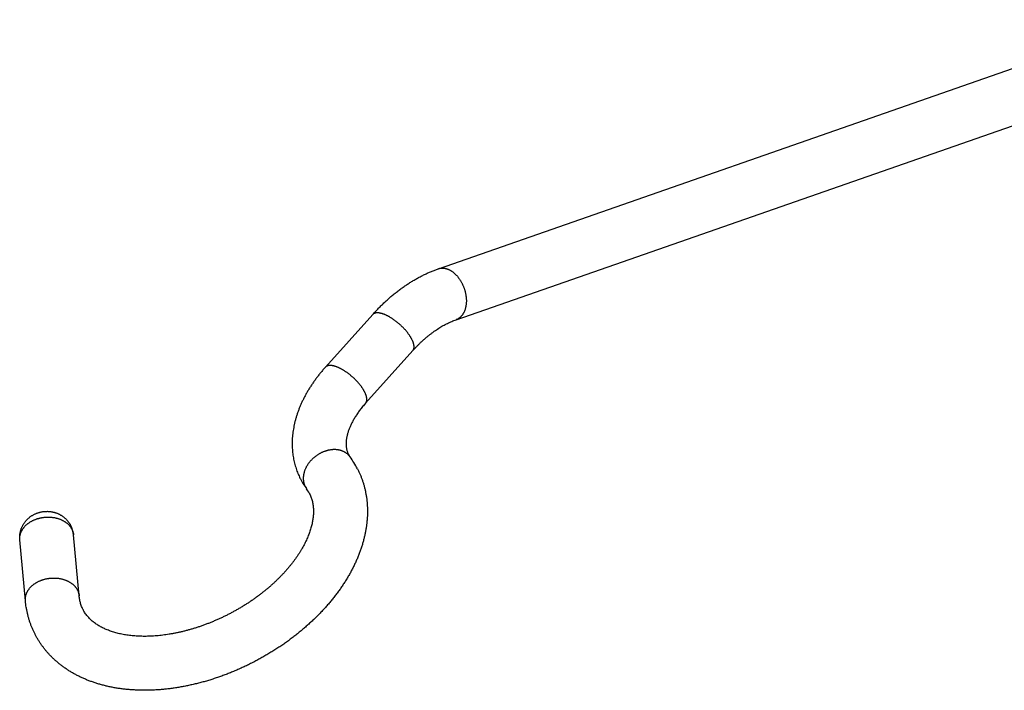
# Model space of a CAD drawing. Header units: millimetres. Extents: x 259 to 1803, y -542 to 1902.
# Tile 25 of 127: x 419 to 547, y -10 to 77. Entities that reach past the tile are written whole.
import ezdxf

# ---------------------------------------------------------------- set-up
doc = ezdxf.new("R2010")
doc.units = ezdxf.units.MM
doc.header["$LTSCALE"] = 30.734
doc.layers.get('0').update_dxf_attribs({"linetype": 'CONTINUOUS'})

msp = doc.modelspace()

# ---------------------------------------------------------------- linework, layer by layer
at = {"color": 7, "linetype": 'CONTINUOUS'}
for p, q in [((473.17, 44.74), (565.84, 77.05)), ((475.47, 38.13), (568.15, 70.44)), ((464.65, 38.8), (458.52, 31.98)), ((469.86, 34.12), (463.73, 27.3)), ((426.58, 2.32), (425.85, 10.22)), ((419.61, 1.68), (418.88, 9.58))]:
    msp.add_line(p, q, dxfattribs=at)
for centre, radius, start, end in [((463.78, 21.86), 2.56, 207.2147, 216.2098), ((452.38, 13.52), 11.56, 27.1881, 36.1824), ((463.77, 21.85), 9.54, 207.1881, 214.2251), ((463.83, 21.9), 9.62, 214.2214, 216.164), ((452.38, 13.52), 4.56, 27.1932, 36.2133), ((422.57, 9.92), 3.29, 5.2921, 27.2035)]:
    msp.add_arc(centre, radius, start, end, dxfattribs=at)
at = {"color": 9, "linetype": 'CONTINUOUS'}
msp.add_arc((457.74, 17.45), 2.08, 207.1638, 216.158, dxfattribs=at)
at = {"color": 7, "linetype": 'CONTINUOUS'}
for points, knots in [([(464.65, 38.8), (464.77, 38.94), (465.03, 39.22), (465.41, 39.62), (465.81, 40.02), (466.21, 40.4), (466.61, 40.77), (467.02, 41.13), (467.44, 41.47), (467.86, 41.81), (468.29, 42.13), (468.72, 42.44), (469.15, 42.73), (469.59, 43.01), (470.03, 43.28), (470.47, 43.53), (470.92, 43.77), (471.37, 44), (471.81, 44.21), (472.26, 44.4), (472.72, 44.58), (473.02, 44.69), (473.17, 44.74)], [0, 0, 0, 0, 0.053726, 0.107149, 0.160162, 0.212861, 0.265177, 0.31715, 0.36874, 0.419927, 0.47074, 0.521092, 0.571085, 0.620554, 0.669657, 0.718231, 0.766393, 0.814056, 0.861248, 0.907985, 0.954192, 1, 1, 1, 1]), ([(469.86, 34.12), (469.94, 34.22), (470.12, 34.42), (470.4, 34.7), (470.67, 34.98), (470.95, 35.25), (471.23, 35.5), (471.51, 35.75), (471.79, 35.99), (472.07, 36.21), (472.36, 36.43), (472.64, 36.64), (472.92, 36.83), (473.21, 37.02), (473.49, 37.2), (473.78, 37.36), (474.06, 37.52), (474.35, 37.66), (474.63, 37.79), (474.91, 37.92), (475.19, 38.03), (475.38, 38.1), (475.47, 38.13)], [0, 0, 0, 0, 0.057303, 0.11388, 0.169789, 0.224937, 0.279324, 0.332933, 0.385724, 0.437754, 0.48892, 0.539347, 0.588903, 0.63769, 0.685644, 0.732813, 0.779197, 0.824796, 0.86967, 0.913787, 0.957251, 1, 1, 1, 1]), ([(458.52, 31.98), (458.41, 31.86), (458.2, 31.62), (457.89, 31.25), (457.59, 30.87), (457.31, 30.5), (457.03, 30.11), (456.76, 29.73), (456.51, 29.34), (456.27, 28.95), (456.04, 28.55), (455.82, 28.15), (455.62, 27.75), (455.43, 27.35), (455.25, 26.95), (455.09, 26.55), (454.94, 26.14), (454.8, 25.74), (454.68, 25.34), (454.57, 24.94), (454.48, 24.54), (454.4, 24.15), (454.33, 23.75), (454.28, 23.36), (454.24, 22.98), (454.21, 22.59), (454.2, 22.21), (454.2, 21.84), (454.22, 21.47), (454.24, 21.1), (454.28, 20.74), (454.33, 20.38), (454.39, 20.03), (454.47, 19.68), (454.56, 19.34), (454.66, 19), (454.77, 18.67), (454.89, 18.35), (455.02, 18.02), (455.15, 17.74), (455.24, 17.56), (455.28, 17.49)], [0, 0, 0, 0, 0.030689, 0.06121, 0.091471, 0.121565, 0.151414, 0.181079, 0.21049, 0.239674, 0.268602, 0.297261, 0.325665, 0.353751, 0.381593, 0.409062, 0.436296, 0.463127, 0.489697, 0.5159, 0.541789, 0.567367, 0.592576, 0.617542, 0.642102, 0.666425, 0.690444, 0.714175, 0.73771, 0.760917, 0.783956, 0.806791, 0.82942, 0.851929, 0.874261, 0.896487, 0.918635, 0.940681, 0.962689, 0.98467, 1, 1, 1, 1]), ([(463.73, 27.3), (463.67, 27.23), (463.54, 27.08), (463.35, 26.86), (463.17, 26.64), (463, 26.42), (462.83, 26.19), (462.68, 25.97), (462.53, 25.75), (462.39, 25.53), (462.26, 25.32), (462.13, 25.1), (462.02, 24.89), (461.91, 24.67), (461.81, 24.47), (461.72, 24.26), (461.63, 24.06), (461.56, 23.86), (461.49, 23.66), (461.43, 23.46), (461.37, 23.27), (461.33, 23.08), (461.29, 22.9), (461.26, 22.72), (461.23, 22.54), (461.21, 22.36), (461.2, 22.19), (461.2, 22.02), (461.21, 21.85), (461.22, 21.68), (461.24, 21.51), (461.27, 21.34), (461.31, 21.17), (461.37, 21), (461.43, 20.84), (461.48, 20.74), (461.5, 20.69)], [0, 0, 0, 0, 0.040223, 0.079786, 0.118733, 0.156992, 0.194532, 0.231373, 0.267423, 0.302789, 0.337348, 0.371164, 0.404199, 0.436443, 0.467941, 0.498622, 0.528586, 0.557754, 0.586191, 0.61389, 0.640875, 0.667187, 0.692818, 0.717843, 0.742307, 0.766334, 0.789948, 0.813208, 0.836172, 0.858942, 0.881806, 0.905081, 0.929048, 0.95365, 0.978612, 1, 1, 1, 1]), ([(462.67, 18.81), (462.7, 18.74), (462.79, 18.55), (462.94, 18.24), (463.1, 17.87), (463.25, 17.49), (463.38, 17.1), (463.5, 16.71), (463.61, 16.31), (463.7, 15.9), (463.78, 15.49), (463.85, 15.07), (463.9, 14.65), (463.94, 14.22), (463.96, 13.79), (463.97, 13.35), (463.97, 12.9), (463.95, 12.46), (463.91, 12), (463.86, 11.55), (463.8, 11.09), (463.72, 10.62), (463.62, 10.16), (463.51, 9.69), (463.38, 9.22), (463.24, 8.74), (463.08, 8.27), (462.91, 7.8), (462.72, 7.32), (462.52, 6.85), (462.3, 6.38), (462.06, 5.9), (461.82, 5.44), (461.56, 4.97), (461.28, 4.5), (460.99, 4.04), (460.69, 3.58), (460.38, 3.13), (460.05, 2.68), (459.71, 2.23), (459.36, 1.79), (458.99, 1.35), (458.62, 0.92), (458.23, 0.5), (457.84, 0.08), (457.43, -0.34), (457.01, -0.75), (456.58, -1.15), (456.15, -1.54), (455.7, -1.93), (455.25, -2.31), (454.79, -2.69), (454.32, -3.05), (453.84, -3.41), (453.35, -3.76), (452.86, -4.11), (452.35, -4.44), (451.85, -4.77), (451.33, -5.09), (450.81, -5.4), (450.29, -5.7), (449.76, -5.99), (449.22, -6.27), (448.68, -6.55), (448.13, -6.81), (447.58, -7.06), (447.03, -7.31), (446.47, -7.54), (445.91, -7.77), (445.35, -7.98), (444.79, -8.19), (444.22, -8.38), (443.65, -8.56), (443.08, -8.73), (442.5, -8.9), (441.93, -9.05), (441.36, -9.18), (440.78, -9.31), (440.21, -9.43), (439.64, -9.53), (439.06, -9.62), (438.49, -9.71), (437.92, -9.77), (437.36, -9.83), (436.79, -9.88), (436.23, -9.91), (435.67, -9.93), (435.11, -9.94), (434.56, -9.93), (434.01, -9.91), (433.47, -9.88), (432.94, -9.84), (432.4, -9.79), (431.88, -9.72), (431.36, -9.64), (430.85, -9.55), (430.35, -9.44), (429.85, -9.32), (429.36, -9.19), (428.89, -9.05), (428.42, -8.9), (427.96, -8.73), (427.51, -8.56), (427.08, -8.37), (426.65, -8.17), (426.23, -7.96), (425.83, -7.74), (425.44, -7.51), (425.06, -7.27), (424.69, -7.02), (424.34, -6.76), (424, -6.5), (423.67, -6.22), (423.35, -5.94), (423.04, -5.64), (422.75, -5.34), (422.47, -5.04), (422.2, -4.72), (421.95, -4.4), (421.71, -4.07), (421.48, -3.73), (421.26, -3.39), (421.05, -3.03), (420.92, -2.79), (420.86, -2.67), (420.86, -2.66)], [0, 0, 0, 0, 0.003489, 0.009942, 0.016405, 0.022889, 0.029394, 0.035923, 0.042496, 0.049107, 0.055757, 0.062484, 0.069262, 0.076093, 0.082979, 0.089956, 0.096996, 0.104123, 0.111324, 0.118627, 0.126019, 0.133485, 0.141032, 0.148708, 0.156461, 0.164288, 0.17222, 0.180253, 0.188357, 0.196529, 0.204799, 0.213147, 0.221574, 0.23007, 0.238648, 0.2473, 0.256008, 0.264791, 0.273645, 0.282549, 0.291518, 0.300556, 0.309638, 0.318762, 0.327935, 0.337161, 0.346427, 0.355735, 0.365082, 0.374473, 0.383892, 0.393343, 0.402831, 0.41234, 0.421871, 0.431426, 0.440998, 0.450588, 0.460189, 0.469803, 0.479425, 0.489052, 0.498682, 0.508312, 0.51794, 0.527562, 0.537173, 0.546775, 0.556364, 0.565932, 0.575485, 0.585014, 0.594521, 0.603993, 0.613438, 0.622855, 0.632242, 0.641573, 0.650871, 0.660135, 0.66934, 0.678505, 0.687628, 0.69668, 0.705681, 0.714633, 0.723536, 0.73235, 0.741103, 0.749801, 0.758445, 0.766988, 0.775468, 0.783887, 0.792211, 0.800452, 0.808628, 0.816724, 0.824724, 0.832647, 0.840477, 0.848218, 0.855847, 0.863398, 0.870872, 0.87825, 0.88553, 0.892742, 0.899857, 0.906901, 0.913879, 0.920766, 0.927597, 0.934368, 0.941075, 0.947735, 0.954344, 0.960917, 0.967448, 0.973955, 0.980433, 0.986898, 0.99335, 0.999799, 1, 1, 1, 1]), ([(456.44, 15.61), (456.45, 15.58), (456.5, 15.48), (456.59, 15.3), (456.68, 15.05), (456.76, 14.8), (456.83, 14.55), (456.88, 14.29), (456.92, 14.04), (456.95, 13.78), (456.97, 13.53), (456.97, 13.27), (456.97, 13.01), (456.95, 12.75), (456.92, 12.48), (456.89, 12.22), (456.84, 11.95), (456.79, 11.67), (456.72, 11.4), (456.64, 11.12), (456.56, 10.84), (456.46, 10.55), (456.36, 10.27), (456.24, 9.98), (456.12, 9.69), (455.98, 9.39), (455.83, 9.09), (455.68, 8.8), (455.51, 8.5), (455.33, 8.19), (455.14, 7.89), (454.95, 7.59), (454.74, 7.28), (454.52, 6.98), (454.29, 6.67), (454.06, 6.37), (453.81, 6.07), (453.55, 5.76), (453.29, 5.46), (453.01, 5.16), (452.72, 4.86), (452.43, 4.57), (452.13, 4.27), (451.82, 3.98), (451.5, 3.69), (451.17, 3.4), (450.83, 3.12), (450.49, 2.84), (450.14, 2.57), (449.78, 2.3), (449.42, 2.03), (449.05, 1.77), (448.67, 1.51), (448.29, 1.26), (447.9, 1.02), (447.5, 0.78), (447.11, 0.55), (446.7, 0.32), (446.3, 0.1), (445.88, -0.12), (445.47, -0.32), (445.05, -0.52), (444.63, -0.72), (444.21, -0.9), (443.78, -1.08), (443.36, -1.25), (442.93, -1.41), (442.5, -1.57), (442.07, -1.72), (441.64, -1.86), (441.21, -1.99), (440.78, -2.11), (440.36, -2.22), (439.93, -2.33), (439.51, -2.43), (439.09, -2.51), (438.67, -2.59), (438.25, -2.67), (437.84, -2.73), (437.43, -2.78), (437.03, -2.83), (436.63, -2.87), (436.23, -2.9), (435.84, -2.92), (435.46, -2.93), (435.08, -2.94), (434.7, -2.93), (434.34, -2.92), (433.98, -2.9), (433.62, -2.87), (433.28, -2.84), (432.94, -2.8), (432.6, -2.75), (432.28, -2.69), (431.96, -2.63), (431.65, -2.56), (431.35, -2.48), (431.06, -2.39), (430.77, -2.3), (430.5, -2.21), (430.23, -2.1), (429.97, -1.99), (429.72, -1.88), (429.48, -1.75), (429.24, -1.62), (429.01, -1.49), (428.79, -1.35), (428.58, -1.19), (428.38, -1.04), (428.18, -0.87), (428, -0.7), (427.82, -0.51), (427.64, -0.32), (427.48, -0.11), (427.33, 0.11), (427.2, 0.32), (427.12, 0.47), (427.08, 0.53)], [0, 0, 0, 0, 0.001971, 0.008442, 0.014895, 0.021322, 0.027704, 0.034016, 0.040282, 0.046533, 0.052796, 0.05908, 0.065416, 0.071821, 0.078309, 0.084874, 0.09155, 0.098346, 0.105254, 0.112301, 0.119492, 0.12681, 0.134281, 0.141896, 0.149669, 0.157586, 0.165658, 0.173892, 0.182288, 0.19082, 0.199501, 0.208344, 0.21734, 0.226467, 0.235749, 0.245184, 0.254743, 0.264435, 0.274266, 0.284233, 0.294308, 0.304497, 0.314808, 0.325234, 0.335753, 0.346366, 0.357079, 0.36788, 0.37875, 0.3897, 0.400721, 0.411797, 0.422926, 0.434105, 0.445328, 0.45658, 0.467859, 0.47916, 0.490475, 0.501797, 0.513117, 0.524431, 0.535731, 0.547012, 0.558264, 0.569478, 0.58066, 0.591791, 0.602864, 0.61387, 0.624822, 0.635697, 0.646486, 0.657183, 0.6678, 0.678316, 0.688722, 0.699022, 0.709216, 0.719283, 0.729217, 0.739033, 0.748708, 0.758253, 0.76765, 0.776911, 0.786018, 0.794984, 0.803792, 0.812461, 0.820975, 0.829324, 0.837522, 0.845575, 0.853464, 0.861194, 0.8688, 0.876248, 0.883543, 0.890685, 0.897703, 0.904581, 0.91134, 0.917984, 0.924526, 0.930981, 0.937355, 0.943675, 0.94995, 0.956213, 0.96248, 0.968768, 0.975104, 0.981514, 0.987972, 0.994453, 1, 1, 1, 1]), ([(418.88, 9.58), (418.87, 9.62), (418.87, 9.72), (418.86, 9.86), (418.87, 10), (418.87, 10.14), (418.89, 10.28), (418.91, 10.42), (418.93, 10.55), (418.97, 10.69), (419, 10.83), (419.05, 10.97), (419.1, 11.1), (419.15, 11.23), (419.22, 11.36), (419.28, 11.49), (419.36, 11.62), (419.44, 11.74), (419.52, 11.86), (419.61, 11.97), (419.71, 12.09), (419.81, 12.2), (419.91, 12.3), (420.02, 12.4), (420.14, 12.5), (420.26, 12.59), (420.38, 12.68), (420.51, 12.76), (420.64, 12.83), (420.78, 12.9), (420.92, 12.97), (421.05, 13.03), (421.2, 13.08), (421.34, 13.12), (421.49, 13.16), (421.63, 13.2), (421.78, 13.23), (421.93, 13.25), (422.08, 13.26), (422.23, 13.27), (422.38, 13.28), (422.53, 13.28), (422.67, 13.27), (422.82, 13.25), (422.97, 13.23), (423.11, 13.21), (423.25, 13.17), (423.39, 13.14), (423.53, 13.1), (423.66, 13.05), (423.8, 12.99), (423.93, 12.94), (424.05, 12.87), (424.18, 12.8), (424.3, 12.73), (424.41, 12.65), (424.53, 12.57), (424.64, 12.49), (424.74, 12.4), (424.84, 12.3), (424.94, 12.2), (425.04, 12.1), (425.12, 12), (425.21, 11.89), (425.29, 11.78), (425.36, 11.66), (425.43, 11.55), (425.48, 11.46), (425.5, 11.42)], [0, 0, 0, 0, 0.014578, 0.029177, 0.043777, 0.058438, 0.073256, 0.08802, 0.102713, 0.117664, 0.132669, 0.147546, 0.162444, 0.177714, 0.192802, 0.207702, 0.2232, 0.238481, 0.253526, 0.269137, 0.284545, 0.299818, 0.315831, 0.331595, 0.34712, 0.362602, 0.378789, 0.394719, 0.410394, 0.42632, 0.442381, 0.45821, 0.473928, 0.489952, 0.505808, 0.521521, 0.537344, 0.553105, 0.568796, 0.584408, 0.599977, 0.615554, 0.631052, 0.64634, 0.661699, 0.677148, 0.692127, 0.707137, 0.722303, 0.737501, 0.752295, 0.767309, 0.782116, 0.796877, 0.811866, 0.826374, 0.841001, 0.855855, 0.870148, 0.884627, 0.899332, 0.913585, 0.927915, 0.942453, 0.956827, 0.971035, 0.985428, 1, 1, 1, 1]), ([(420.86, -2.66), (420.8, -2.55), (420.68, -2.31), (420.51, -1.94), (420.36, -1.56), (420.22, -1.18), (420.09, -0.79), (419.98, -0.39), (419.88, 0.01), (419.79, 0.42), (419.71, 0.83), (419.65, 1.25), (419.62, 1.53), (419.61, 1.68)], [0, 0, 0, 0, 0.086589, 0.176089, 0.265743, 0.355625, 0.445986, 0.536722, 0.627897, 0.71997, 0.812631, 0.905949, 1, 1, 1, 1]), ([(427.08, 0.53), (427.08, 0.55), (427.03, 0.64), (426.95, 0.81), (426.85, 1.05), (426.77, 1.31), (426.7, 1.56), (426.65, 1.81), (426.61, 2.07), (426.59, 2.24), (426.58, 2.32)], [0, 0, 0, 0, 0.020634, 0.162915, 0.30506, 0.446897, 0.587978, 0.7278, 0.865521, 1, 1, 1, 1])]:
    msp.add_open_spline(points, degree=3, knots=knots, dxfattribs=at)
at = {"color": 9, "linetype": 'CONTINUOUS'}
for points, knots in [([(473.17, 44.74), (473.19, 44.75), (473.24, 44.77), (473.33, 44.79), (473.42, 44.81), (473.52, 44.82), (473.62, 44.83), (473.71, 44.83), (473.81, 44.83), (473.91, 44.82), (474.02, 44.8), (474.12, 44.78), (474.22, 44.75), (474.29, 44.73), (474.32, 44.72)], [0, 0, 0, 0, 0.058231, 0.140005, 0.222082, 0.304634, 0.387827, 0.471819, 0.556758, 0.642781, 0.730012, 0.818563, 0.908531, 1, 1, 1, 1]), ([(474.32, 44.72), (474.36, 44.71), (474.42, 44.68), (474.53, 44.64), (474.63, 44.59), (474.73, 44.53), (474.83, 44.47), (474.93, 44.41), (475.03, 44.34), (475.13, 44.26), (475.22, 44.18), (475.32, 44.1), (475.41, 44.01), (475.5, 43.91), (475.59, 43.81), (475.68, 43.71), (475.76, 43.61), (475.84, 43.5), (475.92, 43.38), (476, 43.27), (476.07, 43.15), (476.14, 43.03), (476.21, 42.9), (476.28, 42.77), (476.34, 42.64), (476.39, 42.51), (476.45, 42.38), (476.5, 42.24), (476.55, 42.1), (476.59, 41.97), (476.63, 41.83), (476.66, 41.69), (476.69, 41.55), (476.72, 41.41), (476.74, 41.27), (476.76, 41.13), (476.78, 40.99), (476.79, 40.85), (476.8, 40.71), (476.8, 40.58), (476.8, 40.44), (476.79, 40.31), (476.78, 40.18), (476.76, 40.05), (476.74, 39.92), (476.72, 39.8), (476.69, 39.68), (476.66, 39.56), (476.63, 39.44), (476.59, 39.33), (476.55, 39.22), (476.5, 39.12), (476.45, 39.02), (476.39, 38.92), (476.34, 38.83), (476.28, 38.74), (476.21, 38.66), (476.14, 38.58), (476.07, 38.51), (476, 38.44), (475.92, 38.38), (475.84, 38.32), (475.76, 38.27), (475.68, 38.22), (475.59, 38.18), (475.52, 38.15), (475.48, 38.14), (475.47, 38.13)], [0, 0, 0, 0, 0.013555, 0.027347, 0.041382, 0.055664, 0.070196, 0.084978, 0.100009, 0.115286, 0.130805, 0.14656, 0.162545, 0.17875, 0.195168, 0.211786, 0.228594, 0.24558, 0.26273, 0.28003, 0.297467, 0.315024, 0.332687, 0.350439, 0.368263, 0.386144, 0.404064, 0.422006, 0.439953, 0.457888, 0.475793, 0.493652, 0.511447, 0.529163, 0.546783, 0.564291, 0.581671, 0.598909, 0.615991, 0.632902, 0.649631, 0.666165, 0.682493, 0.698606, 0.714493, 0.730149, 0.745565, 0.760738, 0.775663, 0.790338, 0.804763, 0.818939, 0.83287, 0.84656, 0.860017, 0.873249, 0.886267, 0.899084, 0.911716, 0.924179, 0.936493, 0.948677, 0.960755, 0.97275, 0.984686, 0.996589, 1, 1, 1, 1]), ([(466.01, 38.87), (465.98, 38.88), (465.91, 38.91), (465.81, 38.93), (465.72, 38.96), (465.62, 38.98), (465.53, 39), (465.44, 39.01), (465.36, 39.02), (465.28, 39.02), (465.2, 39.02), (465.12, 39.02), (465.05, 39.01), (464.99, 38.99), (464.92, 38.97), (464.86, 38.95), (464.81, 38.93), (464.75, 38.89), (464.71, 38.86), (464.67, 38.83), (464.65, 38.81), (464.65, 38.8)], [0, 0, 0, 0, 0.073873, 0.145368, 0.214436, 0.281044, 0.345172, 0.406813, 0.465982, 0.522709, 0.577048, 0.62908, 0.678909, 0.726675, 0.772548, 0.816736, 0.85948, 0.901061, 0.941791, 0.982005, 1, 1, 1, 1]), ([(469.73, 35.6), (469.71, 35.63), (469.67, 35.7), (469.61, 35.8), (469.55, 35.9), (469.49, 36.01), (469.42, 36.11), (469.35, 36.22), (469.27, 36.32), (469.19, 36.43), (469.11, 36.53), (469.02, 36.64), (468.93, 36.75), (468.84, 36.85), (468.74, 36.95), (468.65, 37.06), (468.55, 37.16), (468.44, 37.26), (468.34, 37.36), (468.23, 37.46), (468.13, 37.56), (468.02, 37.65), (467.91, 37.74), (467.79, 37.83), (467.68, 37.92), (467.57, 38.01), (467.46, 38.09), (467.34, 38.17), (467.23, 38.25), (467.11, 38.32), (467, 38.39), (466.88, 38.46), (466.77, 38.53), (466.66, 38.59), (466.55, 38.64), (466.44, 38.7), (466.33, 38.75), (466.22, 38.79), (466.12, 38.83), (466.05, 38.86), (466.01, 38.87)], [0, 0, 0, 0, 0.022516, 0.045652, 0.069385, 0.093686, 0.118528, 0.143881, 0.169711, 0.195986, 0.222672, 0.249731, 0.277128, 0.304824, 0.332781, 0.36096, 0.389321, 0.417822, 0.446425, 0.475086, 0.503767, 0.532425, 0.561019, 0.589508, 0.617852, 0.64601, 0.673942, 0.70161, 0.728974, 0.755998, 0.782643, 0.808875, 0.834658, 0.85996, 0.884749, 0.908994, 0.932667, 0.955741, 0.978193, 1, 1, 1, 1]), ([(469.86, 34.12), (469.86, 34.13), (469.88, 34.15), (469.91, 34.19), (469.94, 34.25), (469.96, 34.3), (469.98, 34.36), (470, 34.42), (470.01, 34.49), (470.02, 34.56), (470.02, 34.63), (470.01, 34.71), (470.01, 34.78), (469.99, 34.86), (469.98, 34.95), (469.95, 35.04), (469.93, 35.12), (469.9, 35.22), (469.86, 35.31), (469.82, 35.4), (469.77, 35.5), (469.74, 35.57), (469.73, 35.6)], [0, 0, 0, 0, 0.020348, 0.057478, 0.095115, 0.133569, 0.173124, 0.214033, 0.256518, 0.300767, 0.346934, 0.395144, 0.445491, 0.498046, 0.552857, 0.609952, 0.66934, 0.731015, 0.794958, 0.861133, 0.929499, 1, 1, 1, 1]), ([(463.6, 28.78), (463.58, 28.81), (463.55, 28.88), (463.49, 28.98), (463.43, 29.08), (463.36, 29.19), (463.3, 29.29), (463.22, 29.4), (463.15, 29.5), (463.07, 29.61), (462.98, 29.71), (462.9, 29.82), (462.81, 29.92), (462.71, 30.03), (462.62, 30.13), (462.52, 30.24), (462.42, 30.34), (462.32, 30.44), (462.22, 30.54), (462.11, 30.64), (462, 30.74), (461.89, 30.83), (461.78, 30.92), (461.67, 31.01), (461.56, 31.1), (461.45, 31.19), (461.33, 31.27), (461.22, 31.35), (461.1, 31.43), (460.99, 31.5), (460.87, 31.57), (460.76, 31.64), (460.65, 31.7), (460.54, 31.77), (460.42, 31.82), (460.31, 31.88), (460.21, 31.93), (460.1, 31.97), (459.99, 32.01), (459.89, 32.05), (459.79, 32.08), (459.69, 32.11), (459.59, 32.14), (459.5, 32.16), (459.41, 32.18), (459.32, 32.19), (459.24, 32.2), (459.15, 32.2), (459.08, 32.2), (459, 32.2), (458.93, 32.19), (458.86, 32.17), (458.8, 32.15), (458.74, 32.13), (458.68, 32.1), (458.63, 32.07), (458.58, 32.04), (458.55, 32.01), (458.53, 31.99), (458.52, 31.98)], [0, 0, 0, 0, 0.017506, 0.035494, 0.053946, 0.07284, 0.092154, 0.111865, 0.131948, 0.152376, 0.173124, 0.194162, 0.215463, 0.236996, 0.258732, 0.280641, 0.302691, 0.32485, 0.347088, 0.369372, 0.391671, 0.413952, 0.436183, 0.458333, 0.48037, 0.502263, 0.52398, 0.545491, 0.566766, 0.587777, 0.608493, 0.628888, 0.648934, 0.668606, 0.687879, 0.706729, 0.725134, 0.743074, 0.76053, 0.777485, 0.793923, 0.809831, 0.8252, 0.840021, 0.854291, 0.868007, 0.881173, 0.893795, 0.905887, 0.917465, 0.928552, 0.939181, 0.949389, 0.959221, 0.968732, 0.977985, 0.987048, 0.995996, 1, 1, 1, 1]), ([(463.73, 27.3), (463.74, 27.31), (463.76, 27.33), (463.79, 27.37), (463.82, 27.43), (463.84, 27.48), (463.86, 27.54), (463.88, 27.6), (463.89, 27.67), (463.89, 27.74), (463.89, 27.81), (463.89, 27.88), (463.88, 27.96), (463.87, 28.04), (463.85, 28.13), (463.83, 28.21), (463.8, 28.3), (463.77, 28.39), (463.74, 28.49), (463.7, 28.58), (463.65, 28.68), (463.62, 28.75), (463.6, 28.78)], [0, 0, 0, 0, 0.020348, 0.057478, 0.095115, 0.133569, 0.173124, 0.214033, 0.256518, 0.300767, 0.346934, 0.395144, 0.445491, 0.498046, 0.552857, 0.609952, 0.66934, 0.731015, 0.794958, 0.861133, 0.929499, 1, 1, 1, 1]), ([(461.71, 20.35), (461.71, 20.35), (461.69, 20.38), (461.64, 20.44), (461.57, 20.53), (461.49, 20.61), (461.41, 20.69), (461.32, 20.76), (461.23, 20.83), (461.14, 20.89), (461.04, 20.95), (460.94, 21), (460.83, 21.05), (460.72, 21.1), (460.61, 21.14), (460.49, 21.18), (460.38, 21.21), (460.26, 21.23), (460.13, 21.25), (460.01, 21.27), (459.88, 21.28), (459.75, 21.28), (459.62, 21.28), (459.49, 21.28), (459.36, 21.27), (459.23, 21.25), (459.09, 21.23), (458.96, 21.21), (458.82, 21.18), (458.69, 21.14), (458.56, 21.1), (458.42, 21.06), (458.29, 21.01), (458.16, 20.96), (458.03, 20.9), (457.9, 20.83), (457.78, 20.77), (457.65, 20.69), (457.53, 20.62), (457.41, 20.54), (457.29, 20.45), (457.17, 20.37), (457.06, 20.28), (456.95, 20.18), (456.85, 20.08), (456.74, 19.98), (456.65, 19.88), (456.55, 19.77), (456.46, 19.66), (456.37, 19.55), (456.29, 19.44), (456.21, 19.32), (456.14, 19.21), (456.07, 19.09), (456.01, 18.97), (455.95, 18.85), (455.89, 18.72), (455.84, 18.6), (455.8, 18.48), (455.76, 18.35), (455.73, 18.23), (455.7, 18.11), (455.68, 17.98), (455.66, 17.86), (455.65, 17.74), (455.65, 17.62), (455.65, 17.5), (455.65, 17.38), (455.66, 17.26), (455.68, 17.14), (455.7, 17.03), (455.73, 16.92), (455.76, 16.81), (455.8, 16.7), (455.84, 16.6), (455.87, 16.53), (455.89, 16.5)], [0, 0, 0, 0, 0.000826, 0.012623, 0.024436, 0.036277, 0.048159, 0.060097, 0.072101, 0.084184, 0.096357, 0.10863, 0.121012, 0.133511, 0.146135, 0.158889, 0.171779, 0.184809, 0.197981, 0.211298, 0.224761, 0.238369, 0.252121, 0.266015, 0.280048, 0.294217, 0.308517, 0.322942, 0.337486, 0.352143, 0.366906, 0.381766, 0.396715, 0.411744, 0.426844, 0.442006, 0.457219, 0.472473, 0.487759, 0.503065, 0.518381, 0.533696, 0.548999, 0.564281, 0.579531, 0.594737, 0.609891, 0.624982, 0.64, 0.654937, 0.669784, 0.684532, 0.699174, 0.713702, 0.72811, 0.742392, 0.756542, 0.770556, 0.78443, 0.798162, 0.81175, 0.825192, 0.838488, 0.851641, 0.864651, 0.877522, 0.890257, 0.902863, 0.915345, 0.927711, 0.93997, 0.952129, 0.964201, 0.976195, 0.988124, 1, 1, 1, 1]), ([(418.88, 9.58), (418.87, 9.61), (418.87, 9.68), (418.87, 9.79), (418.87, 9.9), (418.88, 10), (418.9, 10.11), (418.92, 10.22), (418.95, 10.33), (418.98, 10.44), (419.02, 10.54), (419.07, 10.65), (419.12, 10.75), (419.18, 10.85), (419.24, 10.95), (419.31, 11.05), (419.38, 11.15), (419.46, 11.24), (419.54, 11.34), (419.63, 11.43), (419.72, 11.51), (419.82, 11.6), (419.92, 11.68), (420.02, 11.76), (420.13, 11.84), (420.24, 11.91), (420.36, 11.98), (420.48, 12.04), (420.6, 12.1), (420.73, 12.16), (420.86, 12.21), (420.99, 12.26), (421.13, 12.31), (421.26, 12.35), (421.4, 12.39), (421.54, 12.42), (421.68, 12.45), (421.82, 12.48), (421.97, 12.5), (422.11, 12.51), (422.25, 12.53), (422.4, 12.53), (422.54, 12.53), (422.69, 12.53), (422.83, 12.53), (422.97, 12.52), (423.11, 12.5), (423.25, 12.48), (423.39, 12.46), (423.53, 12.43), (423.67, 12.39), (423.8, 12.36), (423.93, 12.32), (424.06, 12.27), (424.18, 12.22), (424.3, 12.17), (424.42, 12.11), (424.54, 12.05), (424.65, 11.98), (424.75, 11.91), (424.86, 11.84), (424.96, 11.77), (425.05, 11.69), (425.14, 11.61), (425.23, 11.52), (425.31, 11.44), (425.38, 11.35), (425.45, 11.25), (425.52, 11.16), (425.58, 11.06), (425.61, 11), (425.63, 10.96)], [0, 0, 0, 0, 0.011161, 0.023379, 0.035627, 0.047923, 0.060279, 0.072713, 0.085236, 0.097862, 0.110603, 0.123469, 0.136471, 0.149616, 0.162912, 0.176365, 0.189979, 0.203758, 0.217704, 0.231818, 0.2461, 0.260548, 0.275161, 0.289934, 0.304864, 0.319944, 0.33517, 0.350534, 0.366029, 0.381645, 0.397374, 0.413207, 0.429133, 0.445143, 0.461224, 0.477365, 0.493556, 0.509784, 0.526037, 0.542303, 0.55857, 0.574827, 0.59106, 0.607257, 0.623408, 0.6395, 0.655522, 0.671464, 0.687313, 0.703061, 0.718697, 0.734213, 0.7496, 0.76485, 0.779956, 0.794912, 0.809712, 0.824352, 0.838829, 0.853139, 0.867282, 0.881256, 0.895064, 0.908706, 0.922186, 0.935508, 0.948679, 0.961705, 0.974593, 0.987355, 1, 1, 1, 1]), ([(425.63, 10.96), (425.65, 10.93), (425.68, 10.86), (425.72, 10.76), (425.76, 10.66), (425.79, 10.55), (425.82, 10.45), (425.83, 10.34), (425.84, 10.26), (425.85, 10.23), (425.85, 10.22)], [0, 0, 0, 0, 0.143502, 0.285948, 0.427494, 0.568303, 0.708551, 0.848415, 0.988077, 1, 1, 1, 1]), ([(419.61, 1.68), (419.61, 1.71), (419.6, 1.78), (419.6, 1.88), (419.6, 1.99), (419.61, 2.1), (419.63, 2.21), (419.65, 2.32), (419.68, 2.43), (419.71, 2.53), (419.75, 2.64), (419.8, 2.74), (419.85, 2.85), (419.91, 2.95), (419.97, 3.05), (420.04, 3.15), (420.11, 3.25), (420.19, 3.34), (420.27, 3.43), (420.36, 3.52), (420.45, 3.61), (420.55, 3.7), (420.65, 3.78), (420.75, 3.86), (420.86, 3.93), (420.98, 4), (421.09, 4.07), (421.21, 4.14), (421.33, 4.2), (421.46, 4.26), (421.59, 4.31), (421.72, 4.36), (421.86, 4.41), (421.99, 4.45), (422.13, 4.49), (422.27, 4.52), (422.41, 4.55), (422.55, 4.57), (422.7, 4.59), (422.84, 4.61), (422.98, 4.62), (423.13, 4.63), (423.27, 4.63), (423.42, 4.63), (423.56, 4.62), (423.7, 4.61), (423.84, 4.6), (423.98, 4.58), (424.12, 4.55), (424.26, 4.52), (424.4, 4.49), (424.53, 4.45), (424.66, 4.41), (424.79, 4.37), (424.91, 4.32), (425.03, 4.26), (425.15, 4.21), (425.27, 4.14), (425.38, 4.08), (425.48, 4.01), (425.59, 3.94), (425.69, 3.86), (425.78, 3.79), (425.87, 3.7), (425.96, 3.62), (426.04, 3.53), (426.11, 3.44), (426.18, 3.35), (426.25, 3.26), (426.31, 3.16), (426.34, 3.09), (426.36, 3.06)], [0, 0, 0, 0, 0.011161, 0.023379, 0.035627, 0.047923, 0.060279, 0.072713, 0.085236, 0.097862, 0.110603, 0.123469, 0.136471, 0.149616, 0.162912, 0.176365, 0.189979, 0.203758, 0.217704, 0.231818, 0.2461, 0.260548, 0.275161, 0.289934, 0.304864, 0.319944, 0.33517, 0.350534, 0.366029, 0.381645, 0.397374, 0.413207, 0.429133, 0.445143, 0.461224, 0.477365, 0.493556, 0.509784, 0.526037, 0.542303, 0.55857, 0.574827, 0.59106, 0.607257, 0.623408, 0.6395, 0.655522, 0.671464, 0.687313, 0.703061, 0.718697, 0.734213, 0.7496, 0.76485, 0.779956, 0.794912, 0.809712, 0.824352, 0.838829, 0.853139, 0.867282, 0.881256, 0.895064, 0.908706, 0.922186, 0.935508, 0.948679, 0.961705, 0.974593, 0.987355, 1, 1, 1, 1]), ([(426.36, 3.06), (426.38, 3.03), (426.41, 2.96), (426.45, 2.86), (426.49, 2.75), (426.52, 2.65), (426.55, 2.54), (426.57, 2.44), (426.57, 2.36), (426.58, 2.32), (426.58, 2.32)], [0, 0, 0, 0, 0.143502, 0.285948, 0.427494, 0.568303, 0.708551, 0.848415, 0.988077, 1, 1, 1, 1])]:
    msp.add_open_spline(points, degree=3, knots=knots, dxfattribs=at)

doc.saveas('drawing.dxf')
